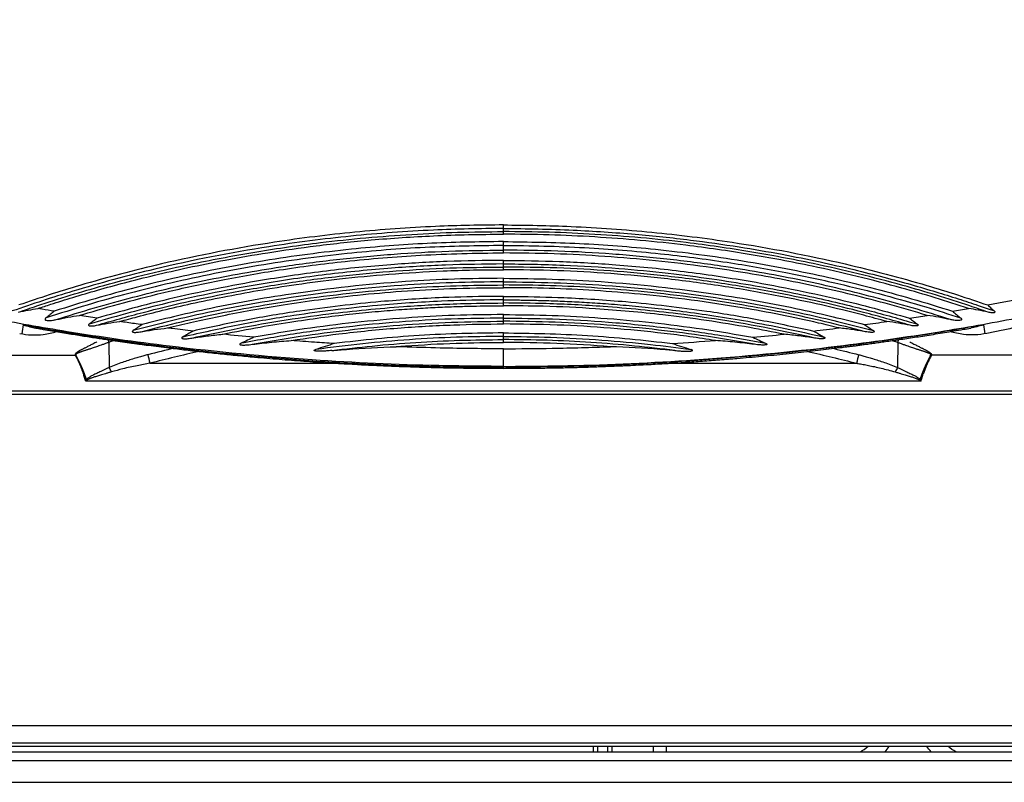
# Model space of a CAD drawing. Header units: millimetres. Extents: x 158 to 846, y 86 to 749.
# Tile 39 of 95: x 206 to 217, y 605 to 614. Entities that reach past the tile are written whole.
import ezdxf

# ---------------------------------------------------------------- set-up
doc = ezdxf.new("R2010")
doc.units = ezdxf.units.MM
doc.layers.add('1', color=7, linetype='CONTINUOUS', true_color=0xffffff)

msp = doc.modelspace()

# ---------------------------------------------------------------- linework, layer by layer
at = {"layer": '1', "color": 252, "linetype": 'Continuous'}
for p, q in [((211.167, 611.739), (211.167, 611.774)), ((211.167, 611.525), (211.167, 611.579)), ((211.167, 611.331), (211.167, 611.367)), ((211.167, 611.125), (211.167, 611.161)), ((211.167, 610.918), (211.167, 610.954)), ((211.167, 610.708), (211.167, 610.744)), ((206.634, 610.465), (206.638, 610.175)), ((215.699, 610.465), (215.696, 610.175)), ((193.247, 610.318), (206.247, 610.318)), ((207.106, 610.225), (209.26, 610.225)), ((213.073, 610.225), (215.227, 610.225)), ((229.087, 610.318), (216.086, 610.318)), ((211.167, 610.179), (211.167, 610.189)), ((211.167, 610.167), (211.167, 610.179)), ((215.965, 610.02), (206.369, 610.02)), ((229.142, 609.866), (193.191, 609.866)), ((189.297, 606.062), (233.037, 606.062)), ((212.204, 605.759), (212.203, 605.82)), ((212.367, 605.759), (212.366, 605.82)), ((247.157, 605.409), (175.177, 605.409))]:
    msp.add_line(p, q, dxfattribs=at)
at = {"layer": '1', "color": 7, "linetype": 'Continuous'}
for p, q in [((211.167, 610.189), (211.167, 610.392)), ((206.247, 610.319), (206.254, 610.32)), ((216.079, 610.32), (216.086, 610.318)), ((229.143, 609.905), (193.19, 609.905)), ((233.037, 605.859), (189.297, 605.859)), ((230.514, 605.82), (191.819, 605.82)), ((212.254, 605.759), (212.253, 605.82)), ((212.417, 605.759), (212.416, 605.82)), ((212.892, 605.759), (212.892, 605.82)), ((213.042, 605.759), (213.042, 605.82)), ((191.527, 605.759), (230.806, 605.759)), ((175.177, 605.659), (247.157, 605.659))]:
    msp.add_line(p, q, dxfattribs=at)
for radius, start, end in [(0.616, 300.0586, 309.8917), (0.796, 317.9438, 323.5723)]:
    msp.add_arc((214.96, 606.293), radius, start, end, dxfattribs=at)
at = {"layer": '1', "color": 7, "linetype": 'Continuous', "extrusion": (0, 0, -1)}
for radius, start, end in [(0.796, 317.9438, 323.5723), (0.616, 300.0586, 309.8917)]:
    msp.add_arc((-216.673, 606.293), radius, start, end, dxfattribs=at)
at = {"layer": '1', "color": 252, "linetype": 'Continuous'}
for centre, major_axis, start_param, end_param in [((206.608, 610.54), (-0.035, 0.0937), 2.038442, 2.47424), ((215.725, 610.54), (0.035, 0.0937), 3.808945, 4.244956)]:
    msp.add_ellipse(centre, major_axis=major_axis, ratio=0.024793, start_param=start_param, end_param=end_param, dxfattribs=at)
at = {"layer": '1', "color": 7, "linetype": 'Continuous'}
for centre, major_axis, ratio, start_param, end_param in [((207.106, 610.249), (-0.0252, 0.0968), 0.062571, 0.673844, 1.806358), ((215.227, 610.249), (0.0252, 0.0968), 0.062571, 4.476828, 5.609341), ((206.664, 610.101), (-0.041, 0.0912), 0.106004, 4.944238, 5.611605), ((215.67, 610.101), (0.041, 0.0912), 0.106004, 0.671581, 1.338947), ((206.39, 609.963), (-0.0745, 0.0667), 0.602764, 5.208794, 5.363454), ((215.944, 609.963), (0.0745, 0.0667), 0.602764, 0.919888, 1.076225)]:
    msp.add_ellipse(centre, major_axis=major_axis, ratio=ratio, start_param=start_param, end_param=end_param, dxfattribs=at)
at = {"layer": '1', "color": 252, "linetype": 'Continuous'}
for points, knots in [([(216.732, 610.895), (216.898, 610.927), (217.322, 611.007), (218.063, 611.17), (218.957, 611.394), (219.838, 611.651), (220.61, 611.907), (221.336, 612.173), (222.173, 612.513), (223.189, 612.988), (224.268, 613.592), (225.364, 614.347), (226.275, 615.169), (226.829, 615.906), (227.09, 616.403), (227.203, 616.688), (227.273, 616.93), (227.314, 617.127), (227.34, 617.324), (227.343, 617.454), (227.345, 617.519)], [0, 0, 0, 0, 0.03648, 0.093524, 0.16451, 0.236591, 0.2927, 0.341582, 0.404966, 0.490071, 0.587408, 0.677788, 0.787944, 0.867524, 0.898009, 0.928493, 0.946369, 0.964245, 0.982122, 1, 1, 1, 1]), ([(211.167, 610.189), (210.919, 610.191), (210.186, 610.196), (208.906, 610.257), (207.481, 610.392), (206.25, 610.567), (205.316, 610.732), (204.454, 610.91), (203.553, 611.126), (202.631, 611.382), (201.812, 611.644), (201.059, 611.911), (200.224, 612.24), (199.191, 612.705), (198.081, 613.303), (196.928, 614.07), (195.957, 614.913), (195.354, 615.684), (195.068, 616.212), (194.944, 616.514), (194.867, 616.771), (194.822, 616.98), (194.793, 617.189), (194.79, 617.328), (194.788, 617.397)], [0, 0, 0, 0, 0.03763, 0.111477, 0.194997, 0.255312, 0.300665, 0.339566, 0.389305, 0.441987, 0.485691, 0.520609, 0.564364, 0.623444, 0.695001, 0.75977, 0.840786, 0.900949, 0.923722, 0.946498, 0.959873, 0.973248, 0.986625, 1, 1, 1, 1]), ([(211.167, 610.189), (211.414, 610.191), (212.147, 610.196), (213.427, 610.257), (214.852, 610.392), (216.083, 610.567), (217.018, 610.732), (217.879, 610.91), (218.78, 611.126), (219.702, 611.382), (220.521, 611.644), (221.274, 611.911), (222.109, 612.24), (223.142, 612.705), (224.252, 613.303), (225.405, 614.07), (226.376, 614.913), (226.979, 615.684), (227.266, 616.212), (227.389, 616.515), (227.466, 616.771), (227.511, 616.98), (227.54, 617.189), (227.543, 617.328), (227.545, 617.397)], [0, 0, 0, 0, 0.03763, 0.111477, 0.194997, 0.255312, 0.300665, 0.339566, 0.389305, 0.441987, 0.485691, 0.520609, 0.564364, 0.623444, 0.695001, 0.75977, 0.840786, 0.900949, 0.923724, 0.946498, 0.959873, 0.973248, 0.986625, 1, 1, 1, 1]), ([(211.167, 611.815), (211.037, 611.814), (210.777, 611.812), (210.208, 611.793), (209.46, 611.74), (208.407, 611.608), (207.35, 611.406), (206.493, 611.18), (205.949, 611.013), (205.717, 610.934), (205.601, 610.895)], [0, 0, 0, 0, 0.068624, 0.137251, 0.301123, 0.464992, 0.698359, 0.869928, 0.934964, 1, 1, 1, 1]), ([(211.167, 611.815), (211.296, 611.814), (211.556, 611.812), (212.125, 611.793), (212.874, 611.74), (213.926, 611.608), (214.983, 611.406), (215.84, 611.18), (216.384, 611.013), (216.616, 610.934), (216.732, 610.895)], [0, 0, 0, 0, 0.068625, 0.137249, 0.301118, 0.464984, 0.698348, 0.869914, 0.934957, 1, 1, 1, 1]), ([(211.167, 611.774), (211.033, 611.773), (210.765, 611.771), (210.181, 611.751), (209.415, 611.695), (208.344, 611.557), (207.276, 611.348), (206.414, 611.115), (205.871, 610.945), (205.64, 610.866), (205.525, 610.826)], [0, 0, 0, 0, 0.069749, 0.139427, 0.304645, 0.469848, 0.702477, 0.872377, 0.936188, 1, 1, 1, 1]), ([(205.596, 610.813), (205.666, 610.837), (205.99, 610.948), (206.656, 611.15), (207.5, 611.356), (208.332, 611.512), (208.994, 611.607), (209.588, 611.67), (210.113, 611.709), (210.64, 611.734), (210.991, 611.737), (211.167, 611.739)], [0, 0, 0, 0, 0.039275, 0.1814, 0.368619, 0.498839, 0.629063, 0.721792, 0.81454, 0.907239, 1, 1, 1, 1]), ([(205.821, 610.855), (205.869, 610.871), (206.002, 610.915), (206.229, 610.986), (206.512, 611.069), (206.824, 611.155), (207.17, 611.241), (207.555, 611.329), (207.99, 611.417), (208.482, 611.502), (209.041, 611.582), (209.675, 611.649), (210.392, 611.697), (210.899, 611.708), (211.167, 611.708)], [0, 0, 0, 0, 0.028071, 0.077363, 0.131546, 0.190998, 0.256194, 0.328434, 0.409413, 0.500822, 0.604192, 0.720851, 0.852341, 1, 1, 1, 1]), ([(211.167, 611.774), (211.434, 611.774), (211.94, 611.762), (212.657, 611.715), (213.293, 611.648), (213.855, 611.569), (214.351, 611.483), (214.79, 611.395), (215.181, 611.306), (215.53, 611.218), (215.844, 611.133), (216.128, 611.049), (216.385, 610.969), (216.608, 610.895), (216.747, 610.848), (216.808, 610.826)], [0, 0, 0, 0, 0.139441, 0.26381, 0.37437, 0.472604, 0.559779, 0.637241, 0.706421, 0.768753, 0.825371, 0.876797, 0.923475, 0.965859, 1, 1, 1, 1]), ([(216.737, 610.813), (216.667, 610.837), (216.343, 610.948), (215.677, 611.15), (214.833, 611.356), (214.001, 611.512), (213.339, 611.607), (212.745, 611.67), (212.22, 611.709), (211.693, 611.734), (211.342, 611.737), (211.167, 611.739)], [0, 0, 0, 0, 0.039275, 0.1814, 0.368618, 0.49884, 0.629063, 0.721795, 0.814528, 0.907265, 1, 1, 1, 1]), ([(216.512, 610.855), (216.385, 610.897), (216.13, 610.979), (215.535, 611.152), (214.823, 611.326), (213.993, 611.482), (213.333, 611.577), (212.74, 611.64), (212.217, 611.679), (211.692, 611.704), (211.342, 611.707), (211.167, 611.708)], [0, 0, 0, 0, 0.074001, 0.148003, 0.342911, 0.478457, 0.614006, 0.710502, 0.807, 0.903499, 1, 1, 1, 1]), ([(211.167, 611.579), (210.867, 611.575), (210.267, 611.566), (209.328, 611.489), (208.351, 611.358), (207.517, 611.192), (206.863, 611.03), (206.385, 610.898), (206.071, 610.797), (205.913, 610.747)], [0, 0, 0, 0, 0.168123, 0.336237, 0.528641, 0.721047, 0.814032, 0.907017, 1, 1, 1, 1]), ([(211.167, 611.624), (210.875, 611.62), (210.292, 611.611), (209.374, 611.539), (208.417, 611.413), (207.594, 611.254), (206.949, 611.099), (206.474, 610.97), (206.162, 610.872), (206.005, 610.823)], [0, 0, 0, 0, 0.166628, 0.333253, 0.525811, 0.718364, 0.812243, 0.906122, 1, 1, 1, 1]), ([(211.167, 611.624), (211.458, 611.62), (212.042, 611.611), (212.959, 611.539), (213.916, 611.413), (214.739, 611.254), (215.384, 611.099), (215.859, 610.97), (216.172, 610.872), (216.328, 610.823)], [0, 0, 0, 0, 0.166613, 0.333223, 0.525763, 0.718299, 0.8122, 0.9061, 1, 1, 1, 1]), ([(211.167, 611.579), (211.478, 611.579), (212.08, 611.563), (212.938, 611.495), (213.709, 611.395), (214.389, 611.278), (214.992, 611.149), (215.529, 611.015), (215.998, 610.882), (216.288, 610.79), (216.42, 610.747)], [0, 0, 0, 0, 0.174508, 0.33804, 0.482462, 0.610778, 0.725664, 0.828858, 0.921772, 1, 1, 1, 1]), ([(206.029, 610.727), (206.175, 610.773), (206.467, 610.864), (207.051, 611.025), (207.782, 611.195), (208.577, 611.334), (209.288, 611.426), (209.912, 611.483), (210.539, 611.519), (210.957, 611.523), (211.167, 611.525)], [0, 0, 0, 0, 0.088179, 0.176359, 0.348079, 0.519807, 0.639848, 0.759915, 0.879907, 1, 1, 1, 1]), ([(206.297, 610.775), (206.31, 610.779), (206.478, 610.83), (206.821, 610.928), (207.35, 611.061), (207.946, 611.189), (208.619, 611.307), (209.384, 611.406), (210.243, 611.476), (210.849, 611.493), (211.167, 611.493)], [0, 0, 0, 0, 0.008054, 0.106998, 0.217096, 0.339838, 0.477227, 0.632054, 0.807659, 1, 1, 1, 1]), ([(216.304, 610.727), (216.158, 610.773), (215.866, 610.864), (215.282, 611.025), (214.551, 611.195), (213.756, 611.334), (213.045, 611.426), (212.421, 611.483), (211.794, 611.519), (211.376, 611.523), (211.167, 611.525)], [0, 0, 0, 0, 0.088179, 0.176359, 0.348081, 0.519806, 0.639852, 0.759898, 0.879951, 1, 1, 1, 1]), ([(216.036, 610.775), (215.894, 610.818), (215.608, 610.902), (215.044, 611.048), (214.342, 611.201), (213.586, 611.325), (212.917, 611.406), (212.334, 611.456), (211.751, 611.487), (211.361, 611.491), (211.167, 611.493)], [0, 0, 0, 0, 0.09048, 0.180961, 0.354191, 0.527424, 0.645565, 0.763709, 0.881854, 1, 1, 1, 1]), ([(211.167, 611.367), (210.945, 611.364), (210.502, 611.359), (209.808, 611.317), (209.085, 611.244), (208.217, 611.115), (207.464, 610.96), (206.825, 610.796), (206.548, 610.715), (206.409, 610.675)], [0, 0, 0, 0, 0.13756, 0.275116, 0.432028, 0.588934, 0.820168, 0.910087, 1, 1, 1, 1]), ([(211.167, 611.408), (210.951, 611.405), (210.52, 611.4), (209.842, 611.36), (209.135, 611.291), (208.279, 611.167), (207.537, 611.017), (206.907, 610.86), (206.635, 610.782), (206.5, 610.744)], [0, 0, 0, 0, 0.136509, 0.273017, 0.430142, 0.587265, 0.820749, 0.910374, 1, 1, 1, 1]), ([(211.167, 611.408), (211.382, 611.405), (211.813, 611.4), (212.491, 611.36), (213.199, 611.291), (214.054, 611.167), (214.796, 611.017), (215.427, 610.86), (215.698, 610.782), (215.833, 610.744)], [0, 0, 0, 0, 0.136513, 0.273023, 0.430151, 0.587278, 0.820767, 0.910383, 1, 1, 1, 1]), ([(211.167, 611.367), (211.398, 611.367), (211.841, 611.358), (212.473, 611.32), (213.04, 611.265), (213.546, 611.2), (213.996, 611.129), (214.401, 611.054), (214.767, 610.977), (215.094, 610.901), (215.39, 610.826), (215.663, 610.752), (215.839, 610.7), (215.924, 610.675)], [0, 0, 0, 0, 0.143727, 0.274851, 0.393338, 0.497989, 0.591446, 0.67694, 0.754231, 0.824051, 0.886016, 0.944417, 1, 1, 1, 1]), ([(206.492, 610.662), (206.67, 610.712), (207.17, 610.855), (207.894, 611.015), (208.66, 611.148), (209.304, 611.232), (209.934, 611.29), (210.55, 611.325), (210.961, 611.329), (211.167, 611.331)], [0, 0, 0, 0, 0.117555, 0.329191, 0.469624, 0.610065, 0.740042, 0.870017, 1, 1, 1, 1]), ([(206.759, 610.705), (206.826, 610.724), (206.99, 610.768), (207.263, 610.838), (207.592, 610.914), (207.957, 610.99), (208.359, 611.065), (208.805, 611.135), (209.306, 611.2), (209.869, 611.254), (210.497, 611.291), (210.937, 611.301), (211.167, 611.301)], [0, 0, 0, 0, 0.046794, 0.114188, 0.190136, 0.273588, 0.365172, 0.465286, 0.577519, 0.704702, 0.845519, 1, 1, 1, 1]), ([(215.841, 610.662), (215.663, 610.712), (215.163, 610.855), (214.439, 611.015), (213.673, 611.148), (213.029, 611.232), (212.399, 611.29), (211.783, 611.325), (211.372, 611.329), (211.167, 611.331)], [0, 0, 0, 0, 0.117555, 0.329191, 0.469627, 0.610065, 0.740042, 0.87002, 1, 1, 1, 1]), ([(215.574, 610.705), (215.485, 610.729), (215.075, 610.841), (214.443, 610.983), (213.676, 611.116), (213.032, 611.201), (212.401, 611.259), (211.784, 611.294), (211.372, 611.298), (211.167, 611.3)], [0, 0, 0, 0, 0.061921, 0.286497, 0.435744, 0.584993, 0.723327, 0.861662, 1, 1, 1, 1]), ([(211.167, 611.161), (210.971, 611.159), (210.581, 611.155), (209.738, 611.109), (208.756, 610.999), (207.853, 610.83), (207.279, 610.696), (207.035, 610.632), (206.914, 610.6)], [0, 0, 0, 0, 0.135954, 0.271906, 0.588259, 0.824405, 0.912205, 1, 1, 1, 1]), ([(211.167, 611.202), (210.979, 611.2), (210.604, 611.196), (209.789, 611.153), (208.832, 611.05), (207.947, 610.89), (207.378, 610.762), (207.136, 610.7), (207.016, 610.669)], [0, 0, 0, 0, 0.133904, 0.267806, 0.582865, 0.82155, 0.910775, 1, 1, 1, 1]), ([(211.167, 611.202), (211.354, 611.2), (211.729, 611.196), (212.544, 611.153), (213.501, 611.05), (214.386, 610.89), (214.955, 610.762), (215.197, 610.7), (215.318, 610.669)], [0, 0, 0, 0, 0.133901, 0.2678, 0.582852, 0.821531, 0.910766, 1, 1, 1, 1]), ([(211.167, 611.161), (211.362, 611.159), (211.752, 611.155), (212.595, 611.109), (213.577, 610.999), (214.48, 610.83), (215.054, 610.696), (215.298, 610.632), (215.419, 610.6)], [0, 0, 0, 0, 0.135954, 0.271906, 0.588259, 0.824405, 0.912202, 1, 1, 1, 1]), ([(207.006, 610.588), (207.16, 610.627), (207.605, 610.741), (208.451, 610.911), (209.327, 611.031), (210.087, 611.093), (210.626, 611.12), (210.986, 611.124), (211.167, 611.125)], [0, 0, 0, 0, 0.113347, 0.328216, 0.614939, 0.743291, 0.871645, 1, 1, 1, 1]), ([(207.307, 610.631), (207.329, 610.637), (207.44, 610.664), (207.649, 610.712), (207.946, 610.775), (208.278, 610.839), (208.648, 610.901), (209.056, 610.96), (209.509, 611.013), (210.013, 611.057), (210.571, 611.087), (210.962, 611.094), (211.167, 611.094)], [0, 0, 0, 0, 0.017752, 0.087682, 0.165172, 0.251955, 0.348509, 0.453601, 0.569812, 0.699432, 0.842282, 1, 1, 1, 1]), ([(215.327, 610.588), (215.173, 610.627), (214.728, 610.741), (213.882, 610.911), (213.006, 611.031), (212.247, 611.093), (211.707, 611.12), (211.347, 611.124), (211.167, 611.125)], [0, 0, 0, 0, 0.113347, 0.328216, 0.614939, 0.743291, 0.871645, 1, 1, 1, 1]), ([(215.026, 610.631), (214.947, 610.65), (214.578, 610.739), (213.818, 610.889), (212.958, 611.004), (212.216, 611.063), (211.692, 611.089), (211.342, 611.093), (211.167, 611.094)], [0, 0, 0, 0, 0.062911, 0.292702, 0.59595, 0.730632, 0.865315, 1, 1, 1, 1]), ([(211.167, 610.954), (211.116, 610.953), (210.88, 610.953), (210.398, 610.94), (209.644, 610.89), (208.864, 610.795), (208.117, 610.669), (207.695, 610.574), (207.483, 610.527)], [0, 0, 0, 0, 0.0406, 0.19069, 0.38886, 0.650071, 0.825037, 1, 1, 1, 1]), ([(207.589, 610.515), (207.739, 610.548), (208.259, 610.662), (209.07, 610.791), (209.95, 610.878), (210.619, 610.913), (211.002, 610.916), (211.167, 610.918)], [0, 0, 0, 0, 0.127902, 0.443461, 0.681611, 0.863493, 1, 1, 1, 1]), ([(211.167, 610.994), (211.117, 610.994), (210.886, 610.993), (210.416, 610.981), (209.684, 610.934), (208.93, 610.845), (208.211, 610.727), (207.804, 610.64), (207.601, 610.596)], [0, 0, 0, 0, 0.041177, 0.192813, 0.392, 0.652921, 0.82646, 1, 1, 1, 1]), ([(211.167, 610.994), (211.216, 610.994), (211.447, 610.993), (211.917, 610.981), (212.649, 610.934), (213.404, 610.845), (214.122, 610.727), (214.529, 610.64), (214.732, 610.596)], [0, 0, 0, 0, 0.041177, 0.192813, 0.392001, 0.652922, 0.82646, 1, 1, 1, 1]), ([(211.167, 610.954), (211.214, 610.954), (211.318, 610.953), (211.484, 610.951), (211.671, 610.946), (211.877, 610.938), (212.103, 610.927), (212.35, 610.911), (212.62, 610.889), (212.916, 610.86), (213.241, 610.821), (213.598, 610.771), (213.99, 610.707), (214.411, 610.626), (214.702, 610.562), (214.85, 610.527)], [0, 0, 0, 0, 0.038457, 0.083806, 0.134025, 0.189341, 0.249993, 0.316381, 0.38911, 0.468887, 0.556537, 0.65311, 0.759788, 0.877057, 1, 1, 1, 1]), ([(214.744, 610.515), (214.594, 610.548), (214.074, 610.662), (213.263, 610.791), (212.383, 610.878), (211.714, 610.913), (211.331, 610.916), (211.167, 610.918)], [0, 0, 0, 0, 0.127901, 0.443461, 0.681611, 0.863493, 1, 1, 1, 1]), ([(206.005, 610.823), (205.96, 610.831), (205.898, 610.842), (205.837, 610.853), (205.821, 610.855)], [0, 0, 0, 0, 0.742459, 1, 1, 1, 1]), ([(207.941, 610.559), (207.943, 610.559), (208.086, 610.588), (208.358, 610.641), (208.748, 610.705), (209.104, 610.755), (209.427, 610.793), (209.722, 610.822), (209.991, 610.844), (210.237, 610.86), (210.462, 610.871), (210.666, 610.879), (210.852, 610.883), (211.016, 610.886), (211.119, 610.886), (211.167, 610.886)], [0, 0, 0, 0, 0.001149, 0.134895, 0.256536, 0.366626, 0.466535, 0.557443, 0.640309, 0.715936, 0.784978, 0.847878, 0.904926, 0.956395, 1, 1, 1, 1]), ([(214.392, 610.559), (214.261, 610.585), (213.8, 610.676), (213.078, 610.781), (212.285, 610.852), (211.673, 610.882), (211.319, 610.885), (211.167, 610.886)], [0, 0, 0, 0, 0.123515, 0.434459, 0.673378, 0.858789, 1, 1, 1, 1]), ([(207.016, 610.669), (206.986, 610.673), (206.901, 610.685), (206.815, 610.697), (206.759, 610.705)], [0, 0, 0, 0, 0.345096, 1, 1, 1, 1]), ([(211.167, 610.744), (210.967, 610.742), (210.568, 610.738), (209.965, 610.702), (209.36, 610.645), (208.754, 610.565), (208.353, 610.492), (208.153, 610.455)], [0, 0, 0, 0, 0.197474, 0.394943, 0.596632, 0.798313, 1, 1, 1, 1]), ([(208.282, 610.443), (208.465, 610.475), (208.83, 610.539), (209.395, 610.612), (209.976, 610.667), (210.571, 610.702), (210.968, 610.706), (211.167, 610.708)], [0, 0, 0, 0, 0.191966, 0.383934, 0.589294, 0.79464, 1, 1, 1, 1]), ([(211.167, 610.785), (210.979, 610.783), (210.605, 610.779), (210.036, 610.748), (209.46, 610.696), (208.877, 610.624), (208.491, 610.557), (208.299, 610.524)], [0, 0, 0, 0, 0.194595, 0.389192, 0.592797, 0.7964, 1, 1, 1, 1]), ([(208.729, 610.487), (208.911, 610.515), (209.317, 610.572), (209.94, 610.634), (210.571, 610.669), (210.976, 610.677), (211.167, 610.677)], [0, 0, 0, 0, 0.225418, 0.503103, 0.76701, 1, 1, 1, 1]), ([(211.167, 610.785), (211.354, 610.783), (211.728, 610.779), (212.297, 610.748), (212.873, 610.696), (213.456, 610.624), (213.842, 610.557), (214.034, 610.524)], [0, 0, 0, 0, 0.194594, 0.389191, 0.592796, 0.796399, 1, 1, 1, 1]), ([(211.167, 610.744), (211.355, 610.744), (211.758, 610.737), (212.39, 610.702), (213.036, 610.638), (213.639, 610.554), (214.011, 610.488), (214.18, 610.455)], [0, 0, 0, 0, 0.18677, 0.398178, 0.625822, 0.829191, 1, 1, 1, 1]), ([(214.051, 610.443), (213.869, 610.475), (213.503, 610.539), (212.938, 610.612), (212.358, 610.667), (211.762, 610.702), (211.365, 610.706), (211.167, 610.708)], [0, 0, 0, 0, 0.191966, 0.383934, 0.589291, 0.794647, 1, 1, 1, 1]), ([(213.604, 610.487), (213.506, 610.502), (213.309, 610.532), (212.908, 610.582), (212.4, 610.632), (211.784, 610.67), (211.372, 610.674), (211.167, 610.677)], [0, 0, 0, 0, 0.121848, 0.243697, 0.4958, 0.747902, 1, 1, 1, 1]), ([(205.648, 610.667), (205.791, 610.642), (206.079, 610.591), (206.736, 610.488), (207.748, 610.354), (208.846, 610.257), (209.801, 610.206), (210.483, 610.183), (210.939, 610.18), (211.167, 610.179)], [0, 0, 0, 0, 0.078901, 0.157795, 0.360209, 0.630712, 0.753815, 0.876883, 1, 1, 1, 1]), ([(207.601, 610.596), (207.522, 610.605), (207.424, 610.617), (207.326, 610.629), (207.307, 610.631)], [0, 0, 0, 0, 0.809497, 1, 1, 1, 1]), ([(211.167, 610.574), (211.008, 610.572), (210.686, 610.569), (210.2, 610.546), (209.711, 610.509), (209.387, 610.471), (209.224, 610.452)], [0, 0, 0, 0, 0.24441, 0.496274, 0.748138, 1, 1, 1, 1]), ([(216.685, 610.667), (216.542, 610.642), (216.255, 610.591), (215.597, 610.488), (214.585, 610.354), (213.487, 610.257), (212.532, 610.206), (211.85, 610.183), (211.394, 610.18), (211.167, 610.179)], [0, 0, 0, 0, 0.078898, 0.157795, 0.360209, 0.630712, 0.753807, 0.876904, 1, 1, 1, 1]), ([(211.167, 610.574), (211.325, 610.572), (211.647, 610.569), (212.133, 610.546), (212.622, 610.509), (212.947, 610.471), (213.109, 610.452)], [0, 0, 0, 0, 0.244414, 0.496277, 0.748139, 1, 1, 1, 1]), ([(209.224, 610.452), (209.148, 610.457), (208.983, 610.468), (208.818, 610.48), (208.729, 610.487)], [0, 0, 0, 0, 0.461226, 1, 1, 1, 1]), ([(211.167, 610.533), (210.987, 610.532), (210.628, 610.528), (210.089, 610.499), (209.55, 610.453), (209.193, 610.407), (209.014, 610.384)], [0, 0, 0, 0, 0.249101, 0.49939, 0.749724, 1, 1, 1, 1]), ([(209.197, 610.372), (209.351, 610.39), (209.671, 610.428), (210.16, 610.467), (210.663, 610.493), (210.999, 610.496), (211.167, 610.497)], [0, 0, 0, 0, 0.235487, 0.490324, 0.745177, 1, 1, 1, 1]), ([(209.936, 610.416), (209.971, 610.419), (210.201, 610.437), (210.611, 610.459), (210.986, 610.465), (211.167, 610.465)], [0, 0, 0, 0, 0.08536, 0.561034, 1, 1, 1, 1]), ([(211.167, 610.533), (211.347, 610.533), (211.725, 610.527), (212.29, 610.496), (212.827, 610.447), (213.166, 610.405), (213.319, 610.384)], [0, 0, 0, 0, 0.251136, 0.524871, 0.785206, 1, 1, 1, 1]), ([(213.136, 610.372), (212.982, 610.39), (212.662, 610.428), (212.173, 610.467), (211.67, 610.493), (211.334, 610.496), (211.167, 610.497)], [0, 0, 0, 0, 0.235475, 0.490317, 0.745159, 1, 1, 1, 1]), ([(212.397, 610.416), (212.192, 610.43), (211.782, 610.459), (211.372, 610.463), (211.167, 610.465)], [0, 0, 0, 0, 0.500001, 1, 1, 1, 1]), ([(211.167, 610.392), (211.054, 610.392), (210.812, 610.393), (210.425, 610.4), (210.128, 610.409), (209.96, 610.415), (209.936, 610.416)], [0, 0, 0, 0, 0.275112, 0.59046, 0.941903, 1, 1, 1, 1]), ([(211.167, 610.392), (211.354, 610.393), (211.764, 610.395), (212.174, 610.409), (212.397, 610.416)], [0, 0, 0, 0, 0.457754, 1, 1, 1, 1]), ([(207.106, 610.225), (207.057, 610.216), (206.953, 610.197), (206.805, 610.165), (206.707, 610.138), (206.664, 610.126)], [0, 0, 0, 0, 0.327078, 0.699522, 1, 1, 1, 1]), ([(215.227, 610.225), (215.233, 610.224), (215.257, 610.22), (215.302, 610.212), (215.364, 610.2), (215.433, 610.186), (215.508, 610.169), (215.588, 610.149), (215.642, 610.134), (215.67, 610.126)], [0, 0, 0, 0, 0.038684, 0.160069, 0.299034, 0.454294, 0.624544, 0.808565, 1, 1, 1, 1])]:
    msp.add_open_spline(points, degree=3, knots=knots, dxfattribs=at)
for points, weights in [([(211.167, 611.774), (211.167, 611.787), (211.167, 611.801), (211.167, 611.815)], [1.04571532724, 0.984761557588, 0.984761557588, 1.04571532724]), ([(211.167, 611.708), (211.167, 611.722), (211.167, 611.733), (211.167, 611.739)], [1.04571550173, 0.984761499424, 0.984761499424, 1.04571550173]), ([(211.167, 611.579), (211.167, 611.592), (211.167, 611.609), (211.167, 611.624)], [1.05780019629, 0.980733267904, 0.980733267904, 1.05780019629]), ([(211.167, 611.493), (211.167, 611.509), (211.167, 611.52), (211.167, 611.525)], [1.05780070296, 0.980733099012, 0.980733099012, 1.05780070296]), ([(211.167, 611.367), (211.167, 611.379), (211.167, 611.394), (211.167, 611.408)], [1.04571600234, 0.984761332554, 0.984761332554, 1.04571600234]), ([(211.167, 611.301), (211.167, 611.314), (211.167, 611.325), (211.167, 611.331)], [1.0457152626, 0.984761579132, 0.984761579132, 1.0457152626]), ([(211.167, 611.161), (211.167, 611.173), (211.167, 611.188), (211.167, 611.202)], [1.04571639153, 0.984761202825, 0.984761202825, 1.04571639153]), ([(211.167, 611.094), (211.167, 611.108), (211.167, 611.119), (211.167, 611.125)], [1.04571523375, 0.984761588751, 0.984761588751, 1.04571523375]), ([(211.167, 610.954), (211.167, 610.966), (211.167, 610.98), (211.167, 610.994)], [1.04571533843, 0.984761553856, 0.984761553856, 1.04571533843]), ([(211.167, 610.886), (211.167, 610.9), (211.167, 610.911), (211.167, 610.918)], [1.04571521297, 0.984761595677, 0.984761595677, 1.04571521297]), ([(211.167, 610.744), (211.167, 610.756), (211.167, 610.771), (211.167, 610.785)], [1.04571568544, 0.984761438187, 0.984761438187, 1.04571568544]), ([(211.167, 610.677), (211.167, 610.691), (211.167, 610.702), (211.167, 610.708)], [1.04571583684, 0.98476138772, 0.98476138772, 1.04571583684]), ([(211.167, 610.533), (211.167, 610.545), (211.167, 610.56), (211.167, 610.574)], [1.04571655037, 0.984761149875, 0.984761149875, 1.04571655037]), ([(211.167, 610.497), (211.167, 610.505), (211.167, 610.52), (211.167, 610.533)], [1.19921909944, 0.933593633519, 0.933593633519, 1.19921909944]), ([(211.167, 610.465), (211.167, 610.479), (211.167, 610.491), (211.167, 610.497)], [1.04571828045, 0.984762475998, 0.984760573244, 1.04571257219])]:
    msp.add_rational_spline(points, weights, degree=3, dxfattribs=at)
at = {"layer": '1', "color": 7, "linetype": 'Continuous'}
for points, degree, knots in [([(205.596, 610.813), (205.633, 610.821), (205.708, 610.837), (205.783, 610.849), (205.821, 610.855)], 3, [0, 0, 0, 0, 0.499968, 1, 1, 1, 1]), ([(206.005, 610.823), (205.99, 610.81), (205.96, 610.784), (205.929, 610.759), (205.913, 610.747)], 3, [0, 0, 0, 0, 0.500001, 1, 1, 1, 1]), ([(216.328, 610.823), (216.343, 610.81), (216.373, 610.784), (216.404, 610.759), (216.42, 610.747)], 3, [0, 0, 0, 0, 0.500024, 1, 1, 1, 1]), ([(216.737, 610.813), (216.7, 610.821), (216.625, 610.837), (216.55, 610.849), (216.512, 610.855)], 3, [0, 0, 0, 0, 0.499954, 1, 1, 1, 1]), ([(216.732, 610.895), (216.745, 610.883), (216.769, 610.86), (216.795, 610.837), (216.808, 610.826)], 3, [0, 0, 0, 0, 0.500018, 1, 1, 1, 1]), ([(216.808, 610.826), (216.809, 610.825), (216.812, 610.822), (216.818, 610.815), (216.81, 610.806), (216.797, 610.805), (216.781, 610.805), (216.76, 610.808), (216.745, 610.811), (216.737, 610.813)], 3, [0, 0, 0, 0, 0.04158, 0.142172, 0.230835, 0.355988, 0.5197, 0.730377, 1, 1, 1, 1]), ([(205.913, 610.747), (205.909, 610.744), (205.901, 610.739), (205.901, 610.723), (205.917, 610.718), (205.935, 610.715), (205.96, 610.715), (205.992, 610.719), (206.016, 610.724), (206.029, 610.727)], 3, [0, 0, 0, 0, 0.098457, 0.169139, 0.258028, 0.378352, 0.535378, 0.738406, 1, 1, 1, 1]), ([(206.029, 610.727), (206.073, 610.736), (206.162, 610.755), (206.252, 610.769), (206.297, 610.775)], 3, [0, 0, 0, 0, 0.499953, 1, 1, 1, 1]), ([(206.409, 610.675), (206.406, 610.673), (206.401, 610.67), (206.399, 610.66), (206.409, 610.656), (206.419, 610.654), (206.432, 610.654), (206.449, 610.655), (206.469, 610.657), (206.484, 610.66), (206.492, 610.662)], 3, [0, 0, 0, 0, 0.089744, 0.155879, 0.233476, 0.328522, 0.444653, 0.590777, 0.772986, 1, 1, 1, 1]), ([(206.5, 610.744), (206.485, 610.732), (206.455, 610.708), (206.424, 610.686), (206.409, 610.675)], 3, [0, 0, 0, 0, 0.499999, 1, 1, 1, 1]), ([(206.492, 610.662), (206.536, 610.67), (206.625, 610.687), (206.714, 610.699), (206.759, 610.705)], 3, [0, 0, 0, 0, 0.499975, 1, 1, 1, 1]), ([(215.841, 610.662), (215.797, 610.67), (215.708, 610.687), (215.619, 610.699), (215.574, 610.705)], 3, [0, 0, 0, 0, 0.499964, 1, 1, 1, 1]), ([(215.833, 610.744), (215.848, 610.732), (215.878, 610.708), (215.909, 610.686), (215.924, 610.675)], 3, [0, 0, 0, 0, 0.500011, 1, 1, 1, 1]), ([(215.924, 610.675), (215.927, 610.673), (215.932, 610.67), (215.934, 610.66), (215.924, 610.656), (215.914, 610.654), (215.901, 610.654), (215.884, 610.655), (215.864, 610.657), (215.849, 610.66), (215.841, 610.662)], 3, [0, 0, 0, 0, 0.090577, 0.156652, 0.234178, 0.329137, 0.445161, 0.591151, 0.773194, 1, 1, 1, 1]), ([(216.304, 610.727), (216.26, 610.736), (216.171, 610.755), (216.081, 610.769), (216.036, 610.775)], 3, [0, 0, 0, 0, 0.499935, 1, 1, 1, 1]), ([(216.42, 610.747), (216.424, 610.744), (216.432, 610.739), (216.432, 610.723), (216.416, 610.718), (216.398, 610.715), (216.373, 610.715), (216.341, 610.719), (216.317, 610.724), (216.304, 610.727)], 3, [0, 0, 0, 0, 0.099515, 0.170114, 0.258898, 0.37908, 0.535921, 0.73871, 1, 1, 1, 1]), ([(205.61, 610.569), (205.655, 610.559), (205.701, 610.553), (205.792, 610.549), (205.837, 610.551), (205.933, 610.563), (205.984, 610.574), (206.034, 610.589)], 3, [0, 0, 0, 0, 0.323511, 0.323511, 0.635096, 0.635096, 1, 1, 1, 1]), ([(205.648, 610.667), (205.674, 610.659), (205.723, 610.645), (205.772, 610.634), (205.795, 610.63)], 3, [0, 0, 0, 0, 0.538098, 1, 1, 1, 1]), ([(205.795, 610.63), (205.815, 610.626), (205.868, 610.617), (205.953, 610.603), (206.047, 610.587), (206.138, 610.572), (206.225, 610.558), (206.307, 610.545), (206.387, 610.532), (206.464, 610.52), (206.538, 610.509), (206.608, 610.499), (206.673, 610.489), (206.734, 610.48), (206.791, 610.472), (206.844, 610.465), (206.894, 610.458), (206.942, 610.451), (206.991, 610.445), (207.04, 610.438), (207.112, 610.429), (207.207, 610.416), (207.35, 610.399), (207.52, 610.378), (207.717, 610.356), (207.914, 610.335), (208.111, 610.315), (208.29, 610.298), (208.45, 610.284), (208.591, 610.272), (208.732, 610.261), (208.872, 610.25), (209.01, 610.241), (209.144, 610.232), (209.273, 610.224), (209.398, 610.217), (209.492, 610.212), (209.558, 610.208), (209.598, 610.206), (209.641, 610.204), (209.688, 610.202), (209.738, 610.2), (209.792, 610.197), (209.851, 610.195), (209.916, 610.192), (209.987, 610.189), (210.063, 610.187), (210.143, 610.184), (210.227, 610.181), (210.316, 610.179), (210.408, 610.176), (210.505, 610.174), (210.606, 610.172), (210.711, 610.171), (210.82, 610.169), (210.932, 610.168), (211.048, 610.168), (211.126, 610.167), (211.167, 610.167)], 3, [0, 0, 0, 0, 0.01149, 0.029997, 0.047759, 0.064776, 0.081049, 0.096577, 0.11136, 0.126049, 0.13992, 0.152975, 0.165212, 0.176632, 0.187235, 0.19702, 0.206135, 0.215218, 0.224343, 0.233511, 0.24272, 0.264596, 0.286706, 0.323098, 0.359838, 0.39658, 0.433321, 0.470064, 0.496251, 0.522438, 0.548625, 0.574812, 0.600788, 0.625516, 0.64943, 0.672532, 0.694821, 0.701789, 0.709138, 0.717141, 0.725797, 0.735106, 0.745068, 0.755683, 0.768114, 0.781336, 0.795348, 0.810151, 0.825744, 0.842127, 0.859301, 0.877265, 0.89602, 0.915565, 0.93553, 0.956258, 0.977748, 1, 1, 1, 1]), ([(206.914, 610.6), (206.912, 610.599), (206.908, 610.596), (206.901, 610.59), (206.909, 610.582), (206.92, 610.581), (206.935, 610.58), (206.954, 610.581), (206.978, 610.583), (206.996, 610.586), (207.006, 610.588)], 3, [0, 0, 0, 0, 0.058589, 0.126602, 0.189114, 0.27977, 0.398471, 0.551625, 0.748216, 1, 1, 1, 1]), ([(207.016, 610.669), (206.999, 610.658), (206.965, 610.634), (206.931, 610.612), (206.914, 610.6)], 3, [0, 0, 0, 0, 0.499998, 1, 1, 1, 1]), ([(207.006, 610.588), (207.056, 610.596), (207.156, 610.613), (207.257, 610.625), (207.307, 610.631)], 3, [0, 0, 0, 0, 0.499979, 1, 1, 1, 1]), ([(207.601, 610.596), (207.582, 610.584), (207.543, 610.561), (207.503, 610.538), (207.483, 610.527)], 3, [0, 0, 0, 0, 0.499998, 1, 1, 1, 1]), ([(211.167, 610.167), (211.203, 610.167), (211.273, 610.168), (211.377, 610.168), (211.477, 610.169), (211.573, 610.17), (211.665, 610.171), (211.753, 610.173), (211.837, 610.174), (211.918, 610.176), (211.996, 610.178), (212.07, 610.18), (212.141, 610.182), (212.207, 610.184), (212.269, 610.187), (212.326, 610.189), (212.379, 610.191), (212.429, 610.193), (212.478, 610.195), (212.528, 610.197), (212.577, 610.199), (212.649, 610.202), (212.745, 610.207), (212.889, 610.214), (213.061, 610.224), (213.258, 610.236), (213.456, 610.25), (213.654, 610.265), (213.832, 610.28), (213.992, 610.294), (214.133, 610.307), (214.274, 610.32), (214.414, 610.334), (214.552, 610.349), (214.685, 610.364), (214.813, 610.378), (214.937, 610.393), (215.031, 610.405), (215.096, 610.413), (215.136, 610.418), (215.179, 610.423), (215.225, 610.429), (215.275, 610.436), (215.328, 610.443), (215.387, 610.451), (215.452, 610.46), (215.522, 610.47), (215.597, 610.48), (215.676, 610.492), (215.759, 610.504), (215.847, 610.517), (215.939, 610.531), (216.034, 610.546), (216.134, 610.562), (216.238, 610.579), (216.344, 610.597), (216.445, 610.614), (216.51, 610.625), (216.538, 610.63)], 3, [0, 0, 0, 0, 0.019995, 0.039246, 0.057752, 0.075514, 0.092531, 0.108804, 0.124332, 0.139115, 0.153804, 0.167675, 0.180729, 0.192966, 0.204385, 0.214988, 0.224773, 0.233888, 0.24297, 0.252096, 0.261263, 0.270472, 0.292347, 0.314457, 0.350849, 0.38759, 0.424332, 0.461074, 0.497816, 0.524003, 0.55019, 0.576377, 0.602564, 0.62854, 0.653267, 0.677181, 0.700283, 0.722571, 0.729539, 0.736889, 0.744892, 0.753549, 0.762858, 0.772821, 0.783437, 0.795869, 0.809091, 0.823104, 0.837906, 0.8535, 0.869883, 0.887057, 0.905021, 0.923776, 0.943321, 0.963287, 0.984015, 1, 1, 1, 1]), ([(214.732, 610.596), (214.751, 610.584), (214.79, 610.561), (214.83, 610.538), (214.85, 610.527)], 3, [0, 0, 0, 0, 0.500004, 1, 1, 1, 1]), ([(215.327, 610.588), (215.277, 610.596), (215.177, 610.613), (215.077, 610.625), (215.026, 610.631)], 3, [0, 0, 0, 0, 0.49997, 1, 1, 1, 1]), ([(215.317, 610.669), (215.334, 610.658), (215.368, 610.634), (215.402, 610.612), (215.419, 610.6)], 3, [0, 0, 0, 0, 0.500007, 1, 1, 1, 1]), ([(215.419, 610.6), (215.421, 610.599), (215.425, 610.597), (215.432, 610.59), (215.424, 610.582), (215.413, 610.581), (215.398, 610.58), (215.379, 610.581), (215.355, 610.583), (215.337, 610.586), (215.327, 610.588)], 3, [0, 0, 0, 0, 0.059467, 0.127417, 0.189871, 0.280442, 0.399033, 0.552044, 0.748452, 1, 1, 1, 1]), ([(216.723, 610.569), (216.678, 610.559), (216.632, 610.553), (216.541, 610.549), (216.496, 610.551), (216.401, 610.563), (216.349, 610.574), (216.299, 610.589)], 3, [0, 0, 0, 0, 0.323467, 0.323467, 0.635009, 0.635009, 1, 1, 1, 1]), ([(216.685, 610.667), (216.659, 610.659), (216.611, 610.645), (216.561, 610.634), (216.538, 610.63)], 3, [0, 0, 0, 0, 0.538089, 1, 1, 1, 1]), ([(206.497, 610.472), (206.493, 610.469), (206.48, 610.463), (206.46, 610.452), (206.438, 610.441), (206.417, 610.43), (206.399, 610.421), (206.382, 610.412), (206.366, 610.404), (206.352, 610.397), (206.339, 610.391), (206.328, 610.385), (206.317, 610.379), (206.307, 610.374), (206.298, 610.369), (206.29, 610.364), (206.283, 610.36), (206.276, 610.356), (206.269, 610.351), (206.263, 610.347), (206.258, 610.343), (206.254, 610.339), (206.25, 610.335), (206.248, 610.331), (206.246, 610.327), (206.246, 610.324), (206.246, 610.321), (206.247, 610.319), (206.247, 610.318)], 3, [0, 0, 0, 0, 0.017918, 0.057201, 0.096485, 0.135768, 0.175051, 0.214334, 0.253618, 0.292901, 0.332184, 0.371468, 0.410751, 0.450034, 0.489317, 0.528601, 0.567884, 0.607167, 0.64645, 0.685734, 0.725017, 0.7643, 0.803584, 0.842867, 0.88215, 0.921433, 0.960717, 1, 1, 1, 1]), ([(206.699, 610.488), (206.696, 610.487), (206.675, 610.48), (206.653, 610.472), (206.634, 610.465)], 3, [0, 0, 0, 0, 0.141859, 1, 1, 1, 1]), ([(207.483, 610.527), (207.482, 610.527), (207.479, 610.525), (207.474, 610.522), (207.472, 610.517), (207.471, 610.515)], 3, [0, 0, 0, 0, 0.183055, 0.651809, 1, 1, 1, 1]), ([(207.471, 610.515), (207.473, 610.514), (207.477, 610.509), (207.487, 610.508), (207.499, 610.507), (207.515, 610.507), (207.535, 610.508), (207.56, 610.51), (207.579, 610.513), (207.589, 610.515)], 3, [0, 0, 0, 0, 0.057655, 0.137265, 0.239558, 0.369384, 0.533345, 0.739944, 1, 1, 1, 1]), ([(207.589, 610.515), (207.648, 610.523), (207.765, 610.54), (207.883, 610.553), (207.941, 610.559)], 3, [0, 0, 0, 0, 0.499983, 1, 1, 1, 1]), ([(208.153, 610.455), (208.151, 610.454), (208.146, 610.452), (208.14, 610.449), (208.137, 610.441), (208.145, 610.438), (208.153, 610.436), (208.164, 610.435), (208.179, 610.435), (208.197, 610.435), (208.22, 610.436), (208.249, 610.439), (208.27, 610.441), (208.282, 610.443)], 3, [0, 0, 0, 0, 0.04069, 0.090658, 0.125143, 0.16404, 0.215932, 0.282581, 0.367411, 0.474942, 0.610971, 0.782875, 1, 1, 1, 1]), ([(208.299, 610.524), (208.275, 610.512), (208.226, 610.489), (208.177, 610.466), (208.153, 610.455)], 3, [0, 0, 0, 0, 0.499999, 1, 1, 1, 1]), ([(208.282, 610.443), (208.356, 610.451), (208.505, 610.469), (208.655, 610.481), (208.729, 610.487)], 3, [0, 0, 0, 0, 0.499986, 1, 1, 1, 1]), ([(209.224, 610.452), (209.189, 610.441), (209.119, 610.418), (209.049, 610.395), (209.014, 610.384)], 3, [0, 0, 0, 0, 0.500001, 1, 1, 1, 1]), ([(213.109, 610.452), (213.144, 610.441), (213.214, 610.418), (213.284, 610.395), (213.319, 610.384)], 3, [0, 0, 0, 0, 0.5, 1, 1, 1, 1]), ([(214.051, 610.443), (213.977, 610.451), (213.828, 610.469), (213.679, 610.481), (213.604, 610.487)], 3, [0, 0, 0, 0, 0.499981, 1, 1, 1, 1]), ([(214.034, 610.524), (214.058, 610.512), (214.107, 610.489), (214.155, 610.466), (214.18, 610.455)], 3, [0, 0, 0, 0, 0.500002, 1, 1, 1, 1]), ([(214.18, 610.455), (214.182, 610.454), (214.187, 610.452), (214.193, 610.449), (214.196, 610.441), (214.188, 610.438), (214.18, 610.436), (214.169, 610.435), (214.154, 610.435), (214.136, 610.435), (214.113, 610.436), (214.084, 610.439), (214.063, 610.441), (214.051, 610.443)], 3, [0, 0, 0, 0, 0.043587, 0.093405, 0.127787, 0.166566, 0.218302, 0.284751, 0.369326, 0.476533, 0.612153, 0.78354, 1, 1, 1, 1]), ([(214.744, 610.515), (214.685, 610.523), (214.568, 610.54), (214.451, 610.553), (214.392, 610.559)], 3, [0, 0, 0, 0, 0.499975, 1, 1, 1, 1]), ([(214.862, 610.515), (214.86, 610.514), (214.857, 610.509), (214.846, 610.508), (214.834, 610.507), (214.818, 610.507), (214.798, 610.508), (214.773, 610.51), (214.754, 610.513), (214.744, 610.515)], 3, [0, 0, 0, 0, 0.057653, 0.137262, 0.239556, 0.369382, 0.533343, 0.739943, 1, 1, 1, 1]), ([(214.85, 610.527), (214.851, 610.527), (214.854, 610.525), (214.86, 610.522), (214.861, 610.517), (214.862, 610.515)], 3, [0, 0, 0, 0, 0.183065, 0.651805, 1, 1, 1, 1]), ([(215.634, 610.488), (215.637, 610.487), (215.658, 610.48), (215.68, 610.472), (215.699, 610.465)], 3, [0, 0, 0, 0, 0.142275, 1, 1, 1, 1]), ([(215.836, 610.472), (215.84, 610.469), (215.853, 610.463), (215.873, 610.452), (215.895, 610.441), (215.916, 610.43), (215.935, 610.421), (215.952, 610.412), (215.967, 610.404), (215.981, 610.397), (215.994, 610.391), (216.006, 610.385), (216.016, 610.379), (216.026, 610.374), (216.035, 610.369), (216.043, 610.364), (216.05, 610.36), (216.057, 610.356), (216.064, 610.351), (216.07, 610.347), (216.075, 610.343), (216.079, 610.339), (216.083, 610.335), (216.085, 610.331), (216.087, 610.327), (216.087, 610.324), (216.087, 610.321), (216.086, 610.319), (216.086, 610.318)], 3, [0, 0, 0, 0, 0.017935, 0.057217, 0.0965, 0.135783, 0.175065, 0.214348, 0.253631, 0.292913, 0.332196, 0.371478, 0.410761, 0.450044, 0.489326, 0.528609, 0.567891, 0.607174, 0.646457, 0.685739, 0.725022, 0.764304, 0.803587, 0.84287, 0.882152, 0.921435, 0.960717, 1, 1, 1, 1]), ([(209.197, 610.372), (209.186, 610.371), (209.161, 610.369), (209.126, 610.366), (209.094, 610.365), (209.068, 610.364), (209.047, 610.364), (209.031, 610.364), (209.018, 610.365), (209.008, 610.366), (209.001, 610.368), (208.994, 610.369), (208.993, 610.376), (208.999, 610.378), (209.006, 610.381), (209.011, 610.383), (209.014, 610.384)], 3, [0, 0, 0, 0, 0.142756, 0.319261, 0.459142, 0.569954, 0.657686, 0.727075, 0.781864, 0.824992, 0.858722, 0.88459, 0.902464, 0.927058, 0.959078, 1, 1, 1, 1]), ([(209.197, 610.372), (209.253, 610.376), (209.499, 610.397), (209.746, 610.408), (209.936, 610.416)], 3, [0, 0, 0, 0, 0.228096, 1, 1, 1, 1]), ([(213.136, 610.372), (213.08, 610.376), (212.834, 610.397), (212.587, 610.408), (212.397, 610.416)], 3, [0, 0, 0, 0, 0.228113, 1, 1, 1, 1]), ([(213.136, 610.372), (213.147, 610.371), (213.172, 610.369), (213.207, 610.366), (213.239, 610.365), (213.265, 610.364), (213.286, 610.364), (213.302, 610.364), (213.315, 610.365), (213.325, 610.366), (213.332, 610.368), (213.339, 610.369), (213.34, 610.376), (213.334, 610.378), (213.327, 610.381), (213.322, 610.383), (213.319, 610.384)], 3, [0, 0, 0, 0, 0.14274, 0.319251, 0.459137, 0.569954, 0.657688, 0.72708, 0.781872, 0.825001, 0.858733, 0.884601, 0.902477, 0.927071, 0.959092, 1, 1, 1, 1]), ([(206.369, 610.02), (206.362, 610.042), (206.356, 610.059), (206.355, 610.062), (206.351, 610.074), (206.346, 610.085), (206.346, 610.093), (206.349, 610.099)], 2, [0, 0, 0, 0.5, 0.5, 0.625, 0.75, 0.875, 1, 1, 1]), ([(215.965, 610.02), (215.969, 610.033), (215.974, 610.049), (215.98, 610.069), (215.984, 610.079), (215.988, 610.089), (215.986, 610.096), (215.985, 610.099)], 3, [0, 0, 0, 0, 0.49695, 0.621395, 0.746837, 0.872142, 1, 1, 1, 1])]:
    msp.add_open_spline(points, degree=degree, knots=knots, dxfattribs=at)
at = {"layer": '1', "color": 252, "linetype": 'Continuous'}
for points in [[(216.328, 610.823), (216.389, 610.834), (216.451, 610.845), (216.512, 610.855)], [(206.5, 610.744), (206.432, 610.754), (206.365, 610.764), (206.297, 610.775)], [(215.318, 610.669), (215.403, 610.681), (215.488, 610.693), (215.574, 610.705)], [(215.833, 610.744), (215.901, 610.754), (215.969, 610.765), (216.036, 610.775)], [(205.648, 610.667), (205.644, 610.633), (205.639, 610.598), (205.635, 610.564)], [(214.732, 610.596), (214.83, 610.608), (214.928, 610.62), (215.026, 610.631)], [(216.685, 610.667), (216.69, 610.633), (216.694, 610.598), (216.698, 610.564)], [(208.299, 610.524), (208.18, 610.535), (208.06, 610.546), (207.941, 610.559)], [(213.109, 610.452), (213.274, 610.464), (213.439, 610.475), (213.604, 610.487)], [(214.034, 610.524), (214.153, 610.535), (214.273, 610.547), (214.392, 610.559)], [(207.39, 610.399), (207.287, 610.374), (207.185, 610.349), (207.082, 610.324)], [(214.966, 610.394), (215.061, 610.371), (215.156, 610.347), (215.251, 610.324)], [(206.247, 610.318), (206.256, 610.303), (206.272, 610.272), (206.296, 610.22), (206.32, 610.163), (206.335, 610.121), (206.342, 610.099)], [(216.086, 610.318), (216.077, 610.303), (216.061, 610.272), (216.037, 610.22), (216.014, 610.163), (215.998, 610.121), (215.991, 610.099)]]:
    msp.add_open_spline(points, degree=3, dxfattribs=at)
at = {"layer": '1', "color": 7, "linetype": 'Continuous'}
for points in [[(217.029, 610.631), (216.973, 610.62), (216.867, 610.599), (216.77, 610.578), (216.723, 610.569)], [(206.634, 610.465), (206.621, 610.461), (206.596, 610.451), (206.562, 610.44), (206.532, 610.429), (206.504, 610.419), (206.479, 610.411), (206.455, 610.403), (206.433, 610.396), (206.414, 610.389), (206.396, 610.383), (206.38, 610.378), (206.365, 610.373), (206.351, 610.369), (206.339, 610.365), (206.328, 610.361), (206.318, 610.357), (206.308, 610.354), (206.3, 610.351), (206.292, 610.348), (206.285, 610.345), (206.278, 610.342), (206.272, 610.339), (206.266, 610.336), (206.262, 610.334), (206.258, 610.331), (206.255, 610.329), (206.254, 610.326), (206.253, 610.324), (206.253, 610.322), (206.254, 610.321), (206.254, 610.32)], [(215.699, 610.465), (215.712, 610.461), (215.737, 610.451), (215.771, 610.44), (215.801, 610.429), (215.829, 610.419), (215.854, 610.411), (215.878, 610.403), (215.9, 610.396), (215.919, 610.389), (215.937, 610.383), (215.954, 610.378), (215.968, 610.373), (215.982, 610.369), (215.994, 610.365), (216.005, 610.361), (216.015, 610.357), (216.025, 610.354), (216.033, 610.351), (216.041, 610.348), (216.048, 610.345), (216.055, 610.342), (216.062, 610.339), (216.067, 610.336), (216.072, 610.334), (216.075, 610.331), (216.078, 610.329), (216.079, 610.326), (216.08, 610.324), (216.08, 610.322), (216.079, 610.321), (216.079, 610.32)], [(207.671, 610.36), (207.481, 610.319), (207.293, 610.273), (207.106, 610.225)], [(214.662, 610.36), (214.852, 610.319), (215.04, 610.273), (215.227, 610.225)], [(206.376, 610.039), (206.366, 610.068), (206.347, 610.124), (206.317, 610.198), (206.286, 610.264), (206.265, 610.302), (206.254, 610.32)], [(207.082, 610.324), (207.068, 610.32), (207.037, 610.312), (206.984, 610.297), (206.924, 610.279), (206.859, 610.259), (206.79, 610.236), (206.715, 610.208), (206.664, 610.187), (206.638, 610.175)], [(215.251, 610.324), (215.265, 610.32), (215.296, 610.312), (215.35, 610.297), (215.409, 610.279), (215.474, 610.259), (215.544, 610.236), (215.618, 610.208), (215.669, 610.187), (215.696, 610.175)], [(215.957, 610.039), (215.967, 610.068), (215.986, 610.124), (216.016, 610.198), (216.047, 610.264), (216.068, 610.302), (216.079, 610.32)], [(206.638, 610.175), (206.625, 610.17), (206.602, 610.159), (206.571, 610.145), (206.543, 610.132), (206.517, 610.12), (206.494, 610.109), (206.473, 610.099), (206.453, 610.089), (206.436, 610.08), (206.42, 610.071), (206.406, 610.063), (206.394, 610.055), (206.384, 610.047), (206.379, 610.042), (206.376, 610.039)], [(206.664, 610.126), (206.651, 610.122), (206.627, 610.115), (206.594, 610.105), (206.564, 610.097), (206.538, 610.089), (206.513, 610.081), (206.491, 610.074), (206.47, 610.068), (206.452, 610.061), (206.435, 610.056), (206.421, 610.05), (206.408, 610.045), (206.398, 610.04), (206.392, 610.036), (206.389, 610.034)], [(215.67, 610.126), (215.682, 610.122), (215.706, 610.115), (215.739, 610.105), (215.769, 610.097), (215.795, 610.089), (215.82, 610.081), (215.842, 610.074), (215.863, 610.068), (215.881, 610.061), (215.898, 610.056), (215.912, 610.05), (215.925, 610.045), (215.935, 610.04), (215.941, 610.036), (215.944, 610.034)], [(215.696, 610.175), (215.708, 610.17), (215.731, 610.159), (215.762, 610.145), (215.79, 610.132), (215.816, 610.12), (215.839, 610.109), (215.86, 610.099), (215.88, 610.089), (215.898, 610.08), (215.913, 610.071), (215.927, 610.063), (215.939, 610.055), (215.949, 610.047), (215.954, 610.042), (215.957, 610.039)], [(206.342, 610.099), (206.344, 610.099), (206.346, 610.099), (206.349, 610.099)], [(206.376, 610.039), (206.375, 610.036), (206.372, 610.029), (206.37, 610.023), (206.369, 610.02)], [(206.389, 610.034), (206.386, 610.032), (206.379, 610.027), (206.372, 610.022), (206.369, 610.02)], [(215.944, 610.034), (215.947, 610.032), (215.954, 610.027), (215.961, 610.022), (215.965, 610.02)], [(215.957, 610.039), (215.958, 610.036), (215.961, 610.029), (215.963, 610.023), (215.965, 610.02)], [(215.991, 610.099), (215.99, 610.099), (215.988, 610.099), (215.986, 610.099), (215.985, 610.099)]]:
    msp.add_open_spline(points, degree=3, dxfattribs=at)

doc.saveas('drawing.dxf')
